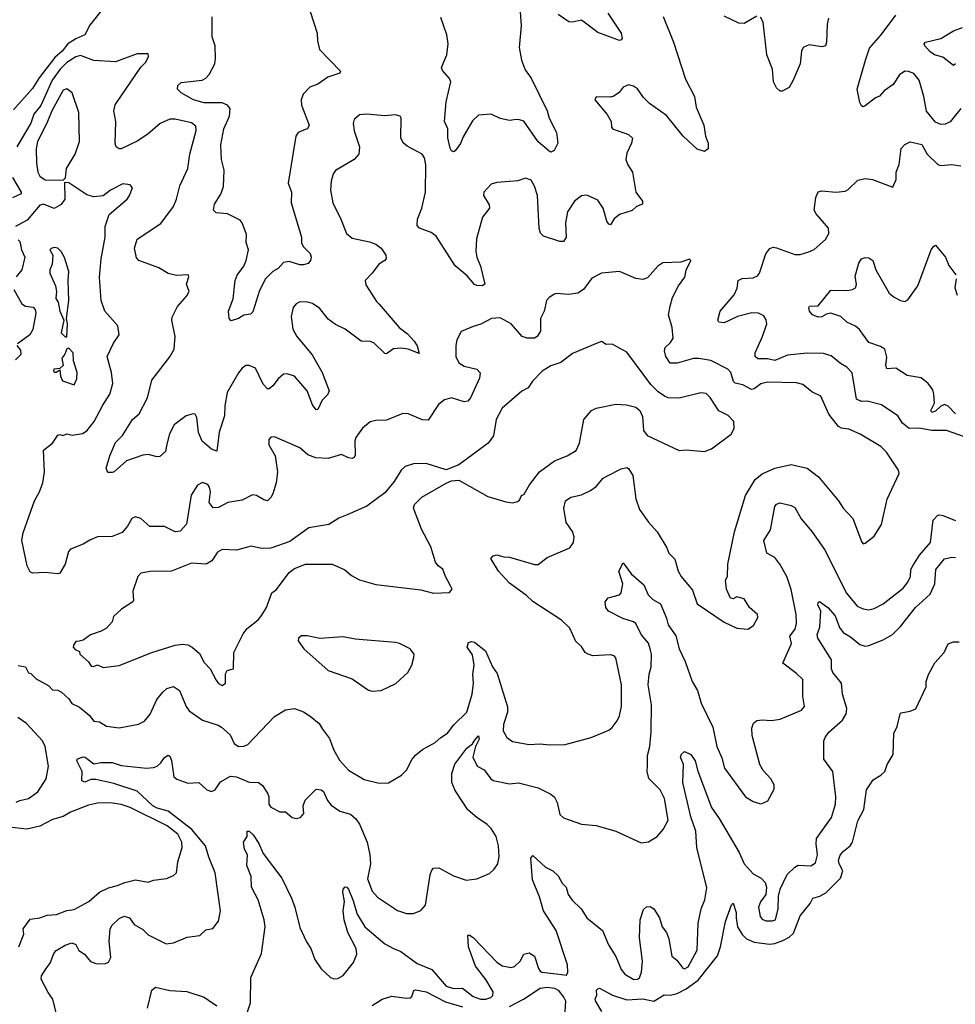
# Model space of a CAD drawing. Extents: x 1892934 to 2008621, y 567149 to 683290.
# Tile 224 of 256: x 1967684 to 1972864, y 647847 to 653300. Entities that reach past the tile are written whole.
import ezdxf

# ---------------------------------------------------------------- set-up
doc = ezdxf.new("R2010")
doc.units = 0

msp = doc.modelspace()

# ---------------------------------------------------------------- linework, layer by layer
at = {"layer": '0CON20XD'}
for points in [[(1968175, 653400), (1968071.3, 653268.7), (1968044.2, 653215), (1967995, 653193.7), (1967951.1, 653165), (1967919.3, 653125), (1967879, 653091), (1967792, 652978), (1967755, 652918.9), (1967648.8, 652801.2)], [(1969291.4, 653345), (1969331.4, 653225), (1969333, 653183), (1969344.3, 653134.3), (1969460, 653015), (1969455.7, 653004.3), (1969389.1, 652980.9), (1969335, 652942.9), (1969290, 652925), (1969253, 652887), (1969242, 652855), (1969244.2, 652825.8), (1969285.8, 652715), (1969276.7, 652695), (1969265, 652690.8), (1969225.7, 652674.3), (1969212, 652655), (1969171.1, 652395), (1969188.9, 652345), (1969186.5, 652285), (1969244.4, 652095), (1969243.6, 652063.6), (1969253, 652043), (1969292.5, 652005), (1969298, 651985), (1969293.9, 651966.1), (1969280.7, 651949.3), (1969255, 651941.4), (1969235, 651941.5), (1969175, 651960), (1969144, 651955), (1969115, 651921.9), (1969085, 651904.2), (1969044.4, 651865), (1969010.9, 651799.1), (1968975, 651682.5), (1968961.2, 651668.8), (1968925, 651662.5), (1968895, 651644.5), (1968855, 651631.2), (1968843.8, 651643.8), (1968840, 651685), (1968865.5, 651754.5), (1968876.7, 651855), (1968888.1, 651885), (1968925, 651933.8), (1968938.5, 651965), (1968950.4, 652025), (1968937.8, 652065), (1968939.8, 652109.8), (1968915.7, 652175), (1968905, 652188.6), (1968835, 652224.4), (1968770.7, 652230.7), (1968756.7, 652245), (1968762.1, 652277.9), (1968797.4, 652332.6), (1968813.1, 652375), (1968815.4, 652465.4), (1968800.6, 652525), (1968797.3, 652607.3), (1968814, 652695), (1968845.9, 652765), (1968848.6, 652808.6), (1968835, 652826.2), (1968805, 652838.5), (1968705, 652839), (1968645.8, 652855), (1968578, 652895), (1968558, 652915), (1968560, 652935), (1968577.8, 652952.2), (1968694.5, 652965.5), (1968715, 652975.7), (1968733.1, 652996.9), (1968764.5, 653055), (1968767.7, 653085), (1968765.4, 653155), (1968748.9, 653205), (1968748.8, 653315)], [(1970454.5, 653345), (1970460, 653265), (1970449.1, 653145), (1970462.3, 653075), (1970482.3, 653022.3), (1970516.4, 652975), (1970605, 652794), (1970615.5, 652755), (1970655.8, 652675), (1970663.3, 652615), (1970643.3, 652575), (1970625, 652566.7), (1970615, 652571.2), (1970555, 652622.5), (1970475, 652737.5), (1970445, 652747.5), (1970422.5, 652745), (1970395, 652742), (1970345, 652752.9), (1970295, 652776.9), (1970225, 652770), (1970191.2, 652738.8), (1970139.2, 652650.8), (1970125, 652613.3), (1970095, 652573.3), (1970085, 652567.5), (1970075, 652572.5), (1970067.3, 652587.3), (1970053.5, 652645), (1970054.4, 652695), (1970035.8, 652735.8), (1970046, 652845), (1970070.6, 652955), (1970064.4, 652974.4), (1970025, 653018.8), (1970019.2, 653035), (1970049.2, 653105), (1970055.7, 653165), (1970048.1, 653215), (1970015, 653310.8)], [(1970940, 653335), (1971014.2, 653225), (1971020, 653195), (1971015, 653187.5), (1971005, 653184), (1970985, 653192), (1970885, 653229.5), (1970795, 653296.7), (1970745, 653285.7), (1970725, 653287.1), (1970665, 653327.5)], [(1971246.9, 653316.9), (1971304.2, 653175), (1971369.8, 652969.8), (1971421.1, 652875), (1971430, 652815), (1971471.9, 652715), (1971481.9, 652655), (1971495.6, 652615), (1971495.9, 652584.1), (1971475, 652568.8), (1971435, 652582.5), (1971357.5, 652655), (1971265, 652768.5), (1971170.6, 652835), (1971138.3, 652868.3), (1971105, 652916.2), (1971081.7, 652931.7), (1971055, 652938.8), (1971025, 652926.7), (1971003.9, 652896.1), (1970973.9, 652876.1), (1970955, 652871.2), (1970875, 652872.5), (1970867.5, 652855), (1970936, 652775), (1970958, 652735), (1970960, 652705), (1970966.7, 652695), (1971055, 652663.5), (1971077, 652643)], [(1971765, 653318.8), (1971695, 653278), (1971665, 653280), (1971585, 653318.6)], [(1972162.4, 653307.6), (1972154.5, 653275.5), (1972151.4, 653175), (1972145.5, 653154.5), (1972125, 653150), (1972055, 653160), (1972022, 653145), (1972012.9, 653125), (1972005.9, 653055), (1971967.5, 652965), (1971945, 652924.3), (1971905, 652902.9), (1971894.6, 652904.6), (1971875, 652922.5), (1971858.2, 652955), (1971852.3, 653025), (1971821.5, 653105), (1971800.8, 653285), (1971785, 653313.3)], [(1972895, 652807.1), (1972835.4, 652734.6), (1972808.3, 652721.7), (1972785, 652718.6), (1972755, 652732), (1972705, 652793.8), (1972689.5, 652875), (1972663.5, 652965), (1972635, 653002.2), (1972605, 653013.3), (1972585, 653014.4), (1972555, 652993.3), (1972519.7, 652940.3), (1972470, 652905), (1972445, 652876), (1972422.4, 652867.6), (1972365, 652822.5), (1972355, 652817.5), (1972345, 652823.1), (1972335, 652841.2), (1972320.5, 652915), (1972367.1, 653075), (1972388.5, 653141.5), (1972453.5, 653215), (1972534.7, 653325.3)], [(1972866, 653055), (1972855, 653046.7), (1972795, 653091.5), (1972750, 653105), (1972725, 653120.8), (1972695.8, 653155), (1972692.5, 653165), (1972698.8, 653175), (1972784, 653196), (1972855, 653237.5), (1972905, 653256.2)], [(1971077, 652643), (1971071.8, 652615), (1971045, 652561.2), (1971040.4, 652525), (1971050.4, 652495), (1971076.1, 652455), (1971095.5, 652345), (1971131.9, 652295), (1971132.2, 652277.8), (1971098.8, 652265), (1971075, 652242.5), (1971005, 652220), (1970975, 652195.8), (1970955, 652164.2), (1970945, 652167.5), (1970935, 652184), (1970915, 652256.2), (1970885, 652300.8), (1970825, 652327.5), (1970795, 652324), (1970755, 652294), (1970717.8, 652235), (1970706.4, 652175), (1970709.5, 652095), (1970695, 652070.8), (1970675, 652071.1), (1970585, 652100.8), (1970567.7, 652117.7), (1970560.8, 652145), (1970550, 652325), (1970535, 652376.7), (1970515, 652411.2), (1970485, 652421.2), (1970442.7, 652407.3), (1970395, 652402.9), (1970325, 652398), (1970295, 652388), (1970254.2, 652345), (1970252.5, 652325), (1970282.5, 652275), (1970284.2, 652255.8), (1970245.7, 652205), (1970213.7, 652086.3), (1970209.5, 652015), (1970214.5, 651985), (1970235.7, 651935), (1970258.8, 651835), (1970244.2, 651825.8), (1970215, 651826.9), (1970202.5, 651832.5), (1970161.2, 651881.2), (1970095.9, 651935.9), (1969989.8, 652099.8), (1969961.7, 652121.7), (1969896.7, 652145), (1969885, 652160), (1969886.7, 652195), (1969910.8, 652255), (1969930.8, 652345), (1969933.2, 652495), (1969925.4, 652535), (1969913.1, 652555), (1969829.3, 652599.3), (1969807, 652617), (1969794.4, 652645), (1969796.7, 652755), (1969790, 652765), (1969765, 652773.3), (1969705, 652767.5), (1969605, 652777.1), (1969565, 652772), (1969535, 652746.7), (1969530, 652725), (1969536.1, 652683.9), (1969564.4, 652595), (1969561.4, 652555), (1969535, 652524.4), (1969432.5, 652465), (1969419.4, 652445), (1969408.1, 652405), (1969404.4, 652355), (1969417.1, 652285), (1969461.9, 652195), (1969492.5, 652115), (1969525, 652090), (1969620.2, 652070.2), (1969655, 652056.9), (1969684.6, 652034.6), (1969711.4, 651995), (1969712.5, 651977.5), (1969706.2, 651965), (1969672, 651945), (1969636, 651895), (1969596, 651855), (1969600.3, 651830.3), (1969658.9, 651738.9), (1969675, 651724.2), (1969785, 651594.4), (1969830.2, 651560.2), (1969868.3, 651518.3), (1969885, 651494), (1969895, 651450), (1969835, 651475.5), (1969795, 651481.2), (1969753.8, 651476.2), (1969715, 651449.4), (1969705, 651451.1), (1969645, 651510.6), (1969625, 651518.1), (1969575, 651518.9), (1969485, 651585.6), (1969431.7, 651611.7), (1969390.9, 651640.9), (1969345, 651700.6), (1969305, 651727.5), (1969280, 651735), (1969235, 651737.1), (1969214.4, 651725.6), (1969197.5, 651705), (1969187.1, 651655), (1969195.7, 651585), (1969217.5, 651545), (1969303.9, 651443.9), (1969359.1, 651345), (1969398.1, 651245), (1969387.7, 651222.3), (1969357.7, 651192.3), (1969335, 651140), (1969325, 651138.8), (1969305, 651166), (1969276.2, 651245), (1969205, 651324.6), (1969165, 651338.5), (1969145, 651336.9), (1969115, 651310.6), (1969085, 651271.4), (1969065, 651256), (1969055, 651256), (1969031.7, 651281.7), (1968989.1, 651369.1), (1968955, 651384), (1968936.1, 651383.9), (1968915, 651370), (1968895, 651343.8), (1968832.5, 651235), (1968819.4, 651160.6), (1968817.3, 651105), (1968787.5, 651015), (1968775, 650910), (1968745, 650920.6), (1968693.8, 650965), (1968673.9, 651013.9), (1968665, 651096.2), (1968655, 651114.2), (1968645, 651117.5), (1968605, 651106.2), (1968538.1, 651055), (1968513.2, 651006.8), (1968499.2, 650949.2), (1968491.4, 650908.6), (1968459.5, 650880.5), (1968445, 650878), (1968395, 650891.4), (1968365, 650887.8), (1968274.5, 650855.5), (1968206, 650795), (1968195, 650792), (1968171.7, 650791.7), (1968162.5, 650815), (1968183.3, 650885), (1968215, 650957.5), (1968253.3, 650996.7), (1968308.1, 651085), (1968345, 651117.1), (1968391.2, 651205), (1968415, 651303.3), (1968515, 651432.5), (1968539.5, 651475), (1968544.4, 651545), (1968525.4, 651635), (1968528.5, 651651.5), (1968558.3, 651711.7), (1968609.3, 651770.7), (1968622, 651795), (1968607.5, 651835), (1968620, 651875), (1968616.4, 651886.4), (1968552.5, 651882.5), (1968505, 651894.2), (1968453.3, 651925), (1968343.3, 651965), (1968331.2, 651981.2), (1968318.5, 652035), (1968335, 652084.2), (1968465, 652170), (1968534.6, 652265.4), (1968552.2, 652305), (1968569.8, 652380.2), (1968615.6, 652475), (1968625.5, 652555), (1968661.2, 652685), (1968659.4, 652709.4), (1968635, 652727.7), (1968545, 652749.5), (1968515, 652748.1), (1968460.8, 652725), (1968394, 652666), (1968335, 652627.1), (1968246.2, 652585), (1968234.5, 652584.5), (1968218, 652595), (1968211.4, 652615), (1968216.6, 652736.6), (1968205.4, 652795), (1968211.5, 652828.5), (1968355, 653037.5), (1968382.5, 653065), (1968397.5, 653095), (1968395, 653110), (1968335, 653111.2), (1968215, 653065.8), (1968095, 653074.3), (1968021.1, 653101.1), (1967995, 653094.7), (1967945, 653062.4), (1967907, 653025), (1967864, 652965), (1967800.4, 652825), (1967762.8, 652777.2), (1967745, 652727.3), (1967668, 652595)], [(1967925, 652410), (1967936.7, 652423.3), (1967942, 652475), (1967990.6, 652555), (1968015.5, 652625.5), (1968011.1, 652785), (1967974.5, 652894.5), (1967945, 652916.9), (1967925, 652909.2), (1967861.6, 652795), (1967834.3, 652725.7), (1967782.9, 652625), (1967775.2, 652585.2), (1967776.6, 652505), (1967783.5, 652455), (1967795, 652432.9), (1967825, 652412.5), (1967925, 652410)], [(1972915, 650989.8), (1972815, 651024.7), (1972735, 651024.7), (1972665, 651036.7), (1972608.8, 651035), (1972572.5, 651065), (1972545.5, 651105.5), (1972455, 651166.2), (1972376.3, 651186.3), (1972344.4, 651184.4), (1972317.8, 651197.8), (1972293.1, 651343.1), (1972264.4, 651374.4), (1972229.2, 651395), (1972177.7, 651437.7), (1972135, 651450.4), (1972045, 651451.8), (1971935, 651440.8), (1971865, 651412.9), (1971825, 651420.4), (1971770.7, 651420.7), (1971755.7, 651435), (1971755.6, 651455), (1971797.7, 651545), (1971820, 651615), (1971818, 651638), (1971805, 651660), (1971775, 651673.6), (1971737, 651677), (1971657.5, 651655), (1971585, 651621.1), (1971555, 651624), (1971548.8, 651635), (1971561.9, 651685), (1971640.8, 651775), (1971657, 651813), (1971662.9, 651855), (1971685, 651865.4), (1971745, 651870), (1971768.3, 651881.7), (1971779.4, 651895), (1971815, 652003.3), (1971838.3, 652031.7), (1971855, 652039.2), (1971875, 652036.9), (1971975, 651999.2), (1972005, 652000), (1972053.8, 652013.8), (1972083, 652027), (1972145, 652082.5), (1972164.4, 652115), (1972161.4, 652145), (1972093.1, 652225), (1972083.3, 652245), (1972091.9, 652315), (1972105, 652346), (1972125, 652351.9), (1972205, 652344.4), (1972255, 652350), (1972271.3, 652358.7), (1972325, 652410.8), (1972365, 652419.4), (1972405, 652414.2), (1972518.3, 652371.7), (1972537.5, 652415), (1972536.9, 652455), (1972553.2, 652496.8), (1972564.5, 652585.5), (1972585, 652608), (1972615, 652623.8), (1972678.3, 652608.3), (1972708.6, 652555), (1972767.4, 652497.4), (1972785, 652492.2), (1972845, 652496.9), (1972895, 652490)], [(1967642.9, 652425), (1967692, 652345), (1967692.5, 652335), (1967643.6, 652313.6)], [(1968144.6, 651165.4), (1968182.2, 651225), (1968198.5, 651285), (1968192.7, 651345), (1968168.9, 651435), (1968202.3, 651507.7), (1968234, 651555), (1968226.2, 651605), (1968155, 651685.8), (1968135.4, 651745), (1968125.6, 651874.4), (1968134.5, 651975), (1968156.9, 652095), (1968156.9, 652155), (1968180, 652220), (1968278, 652305), (1968292, 652325), (1968308, 652368), (1968295.9, 652385.9), (1968255, 652390.8), (1968186.2, 652355), (1968145.6, 652324.4), (1968095, 652318.5), (1968055, 652330), (1967956.1, 652396.1), (1967932.5, 652397.5), (1967932.7, 652305), (1967913.6, 652276.4), (1967875, 652254.7), (1967815, 652278), (1967795, 652273.2), (1967725, 652190), (1967660.8, 652155)], [(1967675, 652079.5), (1967685, 652070.8), (1967693.8, 652025), (1967712.8, 651985), (1967695.7, 651914.3), (1967663.6, 651875)], [(1967945, 651542.5), (1967948, 651615), (1967942.5, 651645), (1967956.4, 651745), (1967951.8, 651855), (1967956.2, 651905), (1967932.2, 651982.2), (1967914, 652015), (1967895, 652034.2), (1967875, 652037.5), (1967857.3, 652032.7), (1967851.4, 652025), (1967866.9, 651995), (1967863.8, 651945), (1967851.2, 651915), (1967850.4, 651895), (1967882, 651825), (1967888, 651795), (1967884, 651755), (1967896.9, 651735), (1967905, 651686), (1967927.5, 651635), (1967912.9, 651565), (1967935, 651542.5), (1967945, 651542.5)], [(1972865, 651116.1), (1972825, 651158.6), (1972805, 651168.1), (1972785, 651159.1), (1972755, 651131.8), (1972734, 651125), (1972729.1, 651135), (1972748.4, 651175), (1972745.9, 651225.9), (1972739.5, 651249.5), (1972714.2, 651284.2), (1972675, 651316.2), (1972598.3, 651328.3), (1972535, 651369.4), (1972485, 651366.7), (1972480, 651385), (1972485, 651430), (1972474, 651475), (1972449.7, 651489.7), (1972385, 651511.4), (1972334.5, 651584.5), (1972312, 651602), (1972262.9, 651625), (1972230.8, 651655), (1972175, 651673.4), (1972151.1, 651668.9), (1972125, 651653.6), (1972105, 651652.1), (1972073.8, 651665), (1972056.2, 651685), (1972052.5, 651705), (1972057.5, 651712.5), (1972105, 651715.6), (1972175, 651802.5), (1972265, 651799.2), (1972295.4, 651804.6), (1972312.5, 651815), (1972316.5, 651833.5), (1972310.4, 651879.6), (1972329.5, 651950.5), (1972344.8, 651975.2), (1972365, 651983.3), (1972385, 651980), (1972408.2, 651965), (1972424.8, 651914.8), (1972497.9, 651785), (1972525, 651762.1), (1972561.2, 651745), (1972585, 651738.6), (1972602.4, 651747.6), (1972656.7, 651825), (1972731.1, 652025), (1972745, 652046.2), (1972755, 652051.2), (1972810, 651985), (1972828.2, 651938.2), (1972866.7, 651886.7)], [(1967675, 649722.5), (1967715.4, 649715.4), (1967733, 649683), (1967745, 649678.6), (1967775, 649648.5), (1967845, 649610), (1967865, 649588.6), (1967895, 649585.6), (1967915, 649574.4), (1967955, 649537.9), (1967972.3, 649512.3), (1968015, 649491.3), (1968068.3, 649448.3), (1968093.8, 649413.8), (1968125, 649411.2), (1968165, 649386.7), (1968235, 649378.2), (1968341.7, 649398.3), (1968374.3, 649415), (1968406.7, 649453.2), (1968443.8, 649535), (1968475.7, 649575), (1968498.8, 649595), (1968535, 649605.8), (1968568.8, 649585), (1968605, 649496.7), (1968622.4, 649472.4), (1968695, 649420), (1968783.1, 649393.1), (1968801.7, 649381.7), (1968849.1, 649339.1), (1968871.1, 649291.1), (1968894.6, 649274.6), (1968925, 649276.4), (1968947.5, 649285), (1969095, 649440), (1969155, 649477.1), (1969205, 649484.4), (1969255, 649465.5), (1969292.9, 649442.9), (1969341.4, 649401.4), (1969359.5, 649369.5), (1969398.5, 649318.5), (1969423.6, 649253.6), (1969455, 649198), (1969505, 649143.1), (1969591.7, 649091.7), (1969675, 649071.2), (1969725, 649073.3), (1969797.5, 649115), (1969825, 649142.5), (1969857.5, 649205), (1969875, 649225.7), (1969915, 649258.6), (1969985, 649296.7), (1970015.4, 649324.6), (1970052.7, 649347.3), (1970087.8, 649395), (1970158.7, 649465), (1970188.9, 649565), (1970196.7, 649625), (1970192.7, 649675), (1970201, 649725), (1970191.2, 649781.2), (1970161.8, 649825), (1970169.1, 649850.9), (1970185, 649855.7), (1970201.3, 649851.3), (1970263.1, 649805), (1970301.8, 649715), (1970327.7, 649677.7), (1970385.4, 649494.6), (1970384.5, 649465), (1970363.3, 649396.7), (1970361.1, 649361.1), (1970382, 649325), (1970412, 649302), (1970504.6, 649284.6), (1970565, 649289.1), (1970616.8, 649283.2), (1970703.9, 649286.1), (1970847.5, 649325), (1970946.7, 649365), (1970965, 649378.8), (1970992.7, 649417.3), (1971005.8, 649445), (1971015.7, 649495), (1971015.5, 649615.5), (1970984, 649765), (1970975.6, 649775.6), (1970955, 649781.9), (1970857, 649777), (1970831.2, 649785), (1970815, 649795.8), (1970795, 649828.1), (1970762.5, 649855), (1970729.4, 649929.4), (1970683.6, 649973.6), (1970525, 650076.9), (1970490.4, 650110.4), (1970395, 650178.9), (1970335.8, 650245), (1970293.3, 650315), (1970305, 650330), (1970325, 650336), (1970365, 650324.2), (1970395, 650322.9), (1970535, 650281.9), (1970555, 650281.4), (1970605, 650320.6), (1970730, 650375), (1970750.8, 650405), (1970754.4, 650435), (1970745.3, 650465.3), (1970710, 650515), (1970697.3, 650595), (1970705.8, 650635), (1970735, 650654.4), (1970795, 650668.6), (1970845, 650691.4), (1970875, 650714.4), (1970915, 650760.6), (1970935, 650772.2), (1971015, 650811.4), (1971045, 650819.2), (1971055, 650813.8), (1971079.2, 650775), (1971095.8, 650645.8), (1971115, 650587.5), (1971165, 650516), (1971214.1, 650464.1), (1971267.5, 650375), (1971278, 650345), (1971310.9, 650310.9), (1971329.4, 650245), (1971347.1, 650215), (1971409.7, 650139.7), (1971435.8, 650065), (1971585, 649963.3), (1971655, 649930), (1971715, 649923.3), (1971746.7, 649945), (1971770.7, 649989.3), (1971768.8, 650005), (1971724.4, 650044.4), (1971695, 650092.5), (1971655, 650102.5), (1971635, 650092.5), (1971620, 650095), (1971596.7, 650145), (1971592.5, 650195), (1971602.5, 650215), (1971604.2, 650285), (1971642.5, 650462.5), (1971702.2, 650665), (1971756.5, 650753.5), (1971795, 650784.5), (1971865, 650816), (1971955, 650835.8), (1972045, 650815.7), (1972106.9, 650766.9), (1972218, 650635), (1972243.6, 650593.6), (1972296.8, 650536.8), (1972345, 650410), (1972355, 650397.5), (1972365, 650400), (1972415, 650440), (1972455.9, 650504.1), (1972487.5, 650645), (1972553, 650787), (1972550, 650805), (1972484.2, 650905), (1972452, 650935), (1972338, 651005), (1972275, 651031.3), (1972235, 651038), (1972217.2, 651047.2), (1972164.6, 651115), (1972120, 651215), (1972069.1, 651239.1), (1972019.4, 651279.4), (1971985, 651287.9), (1971825, 651292), (1971787.6, 651282.4), (1971750.8, 651255), (1971735, 651251.8), (1971688.2, 651278.2), (1971645, 651286.7), (1971636.6, 651296.6), (1971621.2, 651345), (1971605, 651364.4), (1971511.2, 651411.2), (1971445, 651423.5), (1971415, 651423.1), (1971325, 651396.4), (1971285, 651396.4), (1971261.3, 651435), (1971254.5, 651465), (1971258.6, 651485), (1971288.1, 651511.9), (1971302.2, 651535), (1971296.7, 651595), (1971275.6, 651665), (1971285, 651712.5), (1971298.6, 651761.4), (1971330.8, 651825), (1971365.9, 651874.1), (1971375, 651912.5), (1971400, 651965), (1971392.5, 651972.5), (1971345, 651956.7), (1971245, 651953.3), (1971216.7, 651935), (1971159.4, 651870.6), (1971135, 651860), (1971095, 651865.7), (1971005, 651904.4), (1970905, 651895.6), (1970851.7, 651868.3), (1970805, 651805.8), (1970775, 651785.8), (1970725, 651778), (1970655, 651784), (1970642.1, 651777.9), (1970615, 651761.2), (1970601.2, 651745), (1970587.8, 651685), (1970567.5, 651645), (1970566.7, 651575), (1970549.4, 651545), (1970535, 651535.6), (1970493.9, 651536.1), (1970466.2, 651545), (1970405.7, 651615), (1970345, 651648.5), (1970295.5, 651644.5), (1970237.3, 651612.7), (1970195, 651600), (1970128.1, 651571.9), (1970103.5, 651526.5), (1970098.9, 651495), (1970097.8, 651435), (1970115, 651399.2), (1970145, 651380.5), (1970214.5, 651364.5), (1970233, 651343), (1970230, 651315), (1970180.6, 651205), (1970165, 651187.1), (1970145, 651183.3), (1970075, 651205.5), (1970035.4, 651194.6), (1970002.2, 651167.8), (1969945, 651080.8), (1969915, 651082.7), (1969835, 651115.8), (1969805, 651118.9), (1969715, 651080.8), (1969655, 651079.2), (1969625, 651072), (1969582.4, 651037.6), (1969544.5, 650985.5), (1969539.5, 650965), (1969541.3, 650888.7), (1969535.4, 650874.6), (1969525, 650870), (1969505, 650872.7), (1969465, 650891.1), (1969391.1, 650868.9), (1969322.7, 650872.7), (1969279.1, 650889.1), (1969235, 650928), (1969095, 650990), (1969075, 650986.7), (1969062.5, 650975), (1969063.3, 650945), (1969098.8, 650885), (1969110.6, 650795), (1969103.5, 650735), (1969085, 650673.3), (1969075, 650654), (1969055, 650635.8), (1969035, 650640), (1968995, 650664.2), (1968972.3, 650667.7), (1968915, 650638.5), (1968836.7, 650625), (1968785, 650597.8), (1968755, 650595.8), (1968733.1, 650625), (1968740.4, 650685), (1968735, 650711.2), (1968725, 650725.8), (1968695, 650735.8), (1968669.1, 650720.9), (1968633.2, 650666.8), (1968608.1, 650505), (1968572.8, 650467.2), (1968545, 650462.5), (1968485, 650491.9), (1968405, 650492.5), (1968355, 650536.7), (1968325, 650546.7), (1968305, 650536.7), (1968281.2, 650495), (1968251.1, 650458.9), (1968195, 650437.1), (1968114.6, 650435.4), (1968072.1, 650417.9), (1968035, 650394.2), (1967965, 650368), (1967954.2, 650355), (1967935.8, 650284.2), (1967905.3, 650234.7), (1967895, 650230), (1967825, 650238.1), (1967755, 650234.3), (1967740.9, 650240.9), (1967724.2, 650274.2), (1967695.4, 650415), (1967702.6, 650457.4), (1967765.4, 650634.6), (1967793.3, 650685), (1967811.1, 650735), (1967821.4, 650795), (1967816.2, 650915), (1967865.8, 650955), (1967895, 650998), (1967905, 651002), (1967925, 650997.5), (1967945, 651006), (1967975, 650998.9), (1968031.4, 651008.6), (1968055, 651022.9), (1968095.8, 651074.2), (1968144.6, 651165.4)], [(1972869.4, 651865), (1972862.2, 651815), (1972875, 651773.8)], [(1967651.8, 651805), (1967695, 651726.7), (1967715, 651712.9), (1967758, 651708), (1967769.2, 651695), (1967772.9, 651675), (1967757, 651583), (1967739.4, 651555), (1967672.2, 651505)], [(1967667.5, 651495), (1967688.8, 651468.8), (1967689.2, 651445), (1967661.2, 651415)], [(1967985, 651277.5), (1968000.3, 651309.7), (1968001.4, 651345), (1967980.7, 651410.7), (1967980.6, 651455), (1967955, 651480), (1967945, 651477.5), (1967933.4, 651446.6), (1967916.7, 651425), (1967923.8, 651385), (1967905, 651367.5), (1967873.3, 651365), (1967870, 651355), (1967875, 651347.5), (1967885, 651347.5), (1967905, 651360), (1967909.2, 651325), (1967920, 651300), (1967985, 651277.5)], [(1968805, 649612.5), (1968822.5, 649625), (1968823.9, 649676.1), (1968832.5, 649695), (1968867.5, 649705), (1968869.2, 649795), (1968921.7, 649898.3), (1968943, 649927), (1969003.3, 649976.7), (1969025, 650002.5), (1969050, 650045), (1969080, 650125), (1969105, 650143.3), (1969175, 650237.1), (1969205, 650260), (1969266.4, 650283.6), (1969413.4, 650283.4), (1969483.2, 650253.2), (1969521.1, 650221.1), (1969565, 650196.9), (1969655, 650171.2), (1969905, 650142), (1969975, 650124.3), (1970063, 650127), (1970077.5, 650145), (1970070, 650165), (1970041.2, 650215), (1970026.6, 650256.6), (1970001.2, 650275), (1969986.2, 650295), (1969959.5, 650379.5), (1969908.3, 650478.3), (1969864.2, 650595), (1969870, 650615), (1969911.1, 650655), (1970045, 650732.9), (1970075, 650745.6), (1970115, 650748.8), (1970275, 650659.2), (1970375, 650628.6), (1970415, 650624.2), (1970439.5, 650630.5), (1970450.7, 650639.3), (1970462.5, 650665), (1970477.3, 650672.7), (1970506.9, 650723.1), (1970561.2, 650795), (1970645, 650855.7), (1970715, 650884), (1970765, 650913.8), (1970784.2, 650955), (1970808.1, 651085), (1970849.2, 651135), (1970875, 651148.8), (1970985, 651171.1), (1971044, 651166), (1971095, 651154.4), (1971117.1, 651135), (1971132.4, 651102.4), (1971137.1, 651025), (1971157.6, 650997.6), (1971335, 650914), (1971375, 650918), (1971475, 650908.8), (1971515, 650923.3), (1971624, 651005), (1971640.8, 651035), (1971638, 651075), (1971606.6, 651106.6), (1971555, 651134.2), (1971507.9, 651207.9), (1971485, 651229.5), (1971455, 651232.5), (1971335, 651202.7), (1971275, 651206.2), (1971254.2, 651214.2), (1971218.4, 651238.4), (1971178.9, 651278.9), (1971045, 651457.5), (1970965, 651503.1), (1970931.2, 651501.2), (1970905, 651516.7), (1970881.4, 651508.6), (1970745, 651450.8), (1970679.4, 651400.6), (1970625, 651382.9), (1970577.2, 651352.8), (1970522.6, 651297.4), (1970499.4, 651260.6), (1970465, 651242.2), (1970355, 651148), (1970322.1, 651085), (1970306.8, 650995), (1970277.8, 650955), (1970115.8, 650834.2), (1970045, 650806), (1969935, 650841.2), (1969865, 650840), (1969817.5, 650825), (1969796.2, 650805), (1969757.5, 650742.5), (1969705, 650680), (1969605, 650606), (1969497, 650557), (1969450.9, 650539.1), (1969395, 650503.6), (1969285, 650485.8), (1969180, 650410), (1969075, 650373.3), (1969021.7, 650371.7), (1968965, 650382.9), (1968885, 650361.1), (1968804.5, 650365.5), (1968778.9, 650351.1), (1968747.6, 650302.4), (1968715.6, 650284.4), (1968635, 650288.9), (1968525, 650245.6), (1968405.8, 650244.2), (1968355, 650233.8), (1968338, 650215), (1968309.5, 650135), (1968314.3, 650085), (1968310, 650075), (1968247.5, 650035), (1968203.3, 649995), (1968196.2, 649965), (1968165, 649930), (1968135, 649913.3), (1968075, 649893.3), (1968035, 649862.5), (1968012.5, 649857.5), (1967995, 649856.7), (1967981.2, 649835), (1967980, 649825), (1967990.7, 649810.7), (1968015, 649800), (1968017.5, 649785), (1968065, 649742.5), (1968079.3, 649719.3), (1968093, 649717), (1968115, 649726.7), (1968145, 649712.5), (1968235, 649723.8), (1968415, 649794.3), (1968545.3, 649834.7), (1968585, 649840.8), (1968615, 649838.2), (1968639.4, 649825), (1968678.9, 649788.9), (1968705, 649740), (1968738, 649705), (1968771.2, 649641.2), (1968784.1, 649624.1), (1968805, 649612.5)], [(1968532.6, 649132.6), (1968537.2, 649107.2), (1968554.1, 649094.1), (1968615, 649071.9), (1968675, 649074.4), (1968720, 649035), (1968745, 649025.5), (1968766.5, 649033.5), (1968795, 649078.9), (1968850.7, 649109.3), (1968885, 649106.5), (1968955, 649076.4), (1969005.4, 649075.4), (1969027.9, 649057.9), (1969056.2, 649015), (1969063.8, 648995), (1969062.5, 648955), (1969075, 648938.8), (1969125, 648912.5), (1969155, 648912.5), (1969191.7, 648881.7), (1969215, 648875.8), (1969238.7, 648881.3), (1969257.2, 648902.8), (1969252.5, 648945), (1969263.6, 648976.4), (1969325, 649038.8), (1969353.3, 649035), (1969365.6, 649025), (1969387.5, 648975), (1969408.8, 648948.8), (1969456.9, 648916.9), (1969515, 648898.9), (1969545, 648874.3), (1969564.4, 648845), (1969606.9, 648745), (1969623.3, 648675), (1969625.6, 648625), (1969608.7, 648541.3), (1969635, 648474), (1969665, 648439.2), (1969775, 648366), (1969825, 648350), (1969865, 648348.8), (1969905, 648366.7), (1969931.2, 648395), (1969956.2, 648563.8), (1969965, 648590), (1969975, 648600), (1970005, 648602), (1970085, 648557.5), (1970155, 648534), (1970215, 648541.2), (1970285, 648571.2), (1970311.2, 648595), (1970331.2, 648625), (1970338.6, 648665), (1970335.6, 648725), (1970322.5, 648775), (1970295, 648820), (1970273, 648843), (1970215, 648880.9), (1970165, 648924.4), (1970095, 649031.2), (1970075.8, 649075), (1970076.9, 649125), (1970093.9, 649176.1), (1970158.8, 649265), (1970191.5, 649288.5), (1970202, 649308), (1970225, 649332.5), (1970228.5, 649315), (1970206.9, 649275), (1970192.5, 649215), (1970217.1, 649165), (1970255, 649145.6), (1970291.9, 649095), (1970305, 649085.6), (1970395, 649068), (1970445, 649072.5), (1970555, 649046), (1970625, 649010.8), (1970644.6, 648994.6), (1970659.4, 648965), (1970675, 648897.5), (1970695, 648878.8), (1970794, 648844), (1970876.1, 648836.1), (1970985, 648806.2), (1971125, 648741.2), (1971165, 648746.7), (1971213.9, 648776.1), (1971246.7, 648815), (1971273.6, 648866.4), (1971255, 648986.2), (1971229.4, 649035), (1971167.6, 649097.6), (1971158.1, 649135), (1971160.3, 649169.7), (1971160, 649225), (1971173.1, 649275), (1971180, 649355), (1971181.8, 649505), (1971164.2, 649615.8), (1971168.5, 649675), (1971180.9, 649715), (1971181.4, 649785), (1971175.2, 649815), (1971165, 649847.1), (1971125.4, 649895), (1971095, 649955.7), (1971083.3, 649965), (1971023.1, 649983.1), (1970943.4, 650023.4), (1970929.2, 650045), (1970926.2, 650075), (1970943, 650097), (1971005, 650114.2), (1971014, 650125), (1971023.1, 650175), (1971000.6, 650245), (1971025, 650291.2), (1971070.2, 650230.2), (1971140.2, 650170.2), (1971164, 650114), (1971189.3, 650089.3), (1971231.4, 650065), (1971264.4, 649985.6), (1971275, 649947.5), (1971317.8, 649887.8), (1971335, 649816), (1971368.8, 649745), (1971406.5, 649635), (1971436, 649585), (1971456.8, 649515), (1971521.2, 649381.2), (1971544.5, 649275), (1971571.5, 649211.5), (1971585.8, 649155), (1971703.3, 648995), (1971745, 648970), (1971785, 648957.5), (1971799.3, 648960.7), (1971826.4, 648973.6), (1971861.7, 649038.3), (1971861.7, 649061.7), (1971842.5, 649095), (1971800.8, 649140.8), (1971781.2, 649175), (1971739.4, 649335), (1971737.8, 649375), (1971746.8, 649403.2), (1971765, 649417.5), (1971795, 649421.9), (1971845, 649418.6), (1971895, 649426.2), (1972012.5, 649475), (1972030, 649495), (1972020.9, 649550.9), (1972020, 649645), (1971985, 649678.9), (1971910, 649735), (1971957.1, 649845), (1971948.5, 649885), (1971978.2, 649925), (1971985.3, 649954.7), (1971983.8, 650005), (1971954.7, 650144.7), (1971930.9, 650215), (1971892.2, 650285), (1971865, 650320.6), (1971821.4, 650345), (1971804.3, 650415), (1971841.2, 650475), (1971865, 650603.3), (1971875, 650616), (1971895, 650624), (1971955, 650608.6), (1971975, 650597.5), (1972010.5, 650535), (1972069.6, 650465), (1972139.7, 650365), (1972262.7, 650122.7), (1972321.8, 650051.8), (1972355, 650036.2), (1972385, 650031.6), (1972415, 650038), (1972465, 650063.9), (1972575, 650151.8), (1972602.2, 650185), (1972616.4, 650215), (1972619.1, 650255), (1972628.5, 650275), (1972666.1, 650333.9), (1972727.1, 650405), (1972742.6, 650527.4), (1972765, 650553.8), (1972775, 650558), (1972795, 650554.3), (1972865, 650525.4)], [(1972100, 649895), (1972114.6, 649935), (1972120, 650025), (1972103.6, 650056.4), (1972105, 650072.5), (1972111.9, 650078.1), (1972158.1, 650045), (1972198.8, 649998.8), (1972222.7, 649932.7), (1972244.4, 649905), (1972285, 649881.5), (1972335, 649840), (1972365, 649830.5), (1972385, 649833.1), (1972465, 649865.6), (1972515.8, 649895), (1972561.1, 649938.9), (1972643.3, 650045), (1972725, 650117.8), (1972751.2, 650175), (1972757.5, 650255), (1972805, 650313.5), (1972845, 650323.3), (1972865, 650321.4)], [(1968937.4, 647782.6), (1968962.5, 647855), (1968962.7, 647995), (1969022, 648128), (1969042.7, 648275), (1969037.8, 648315), (1969004.2, 648425), (1968966.4, 648495), (1968964.5, 648555), (1968940.8, 648615), (1968944.2, 648674.2), (1968928.8, 648705), (1968923.8, 648745), (1968942.5, 648775), (1968942.5, 648805), (1968955, 648806.2), (1968975.6, 648785), (1969007.7, 648737.7), (1969032.1, 648682.1), (1969134.4, 648545), (1969189.1, 648435), (1969207.9, 648385), (1969235, 648272.5), (1969271.9, 648191.9), (1969295.3, 648155.3), (1969317.1, 648095), (1969353.6, 648043.6), (1969405, 647995.5), (1969425, 647987.9), (1969445, 647989.6), (1969475, 648005.5), (1969531.6, 648078.4), (1969549.8, 648125), (1969547.6, 648155), (1969501, 648245), (1969480.2, 648315), (1969474.2, 648365), (1969481.8, 648415), (1969472.7, 648467.3), (1969475.3, 648484.7), (1969485, 648496.7), (1969495, 648495.5), (1969503.6, 648483.6), (1969529, 648425), (1969553.1, 648345), (1969595, 648275.6), (1969705, 648180.6), (1969754, 648155), (1969795, 648139.4), (1969885, 648072), (1969965, 648040), (1970045, 647946.5), (1970085, 647934.8), (1970135, 647935.3), (1970195, 647890.6), (1970235, 647874.8), (1970265, 647874.7), (1970292.9, 647885), (1970304.4, 647895), (1970306.2, 647915), (1970265, 647983.1), (1970207.4, 648057.4), (1970168.8, 648165), (1970165, 648228.8), (1970175, 648229.2), (1970195, 648215.6), (1970325, 648079.2), (1970355, 648059.2), (1970405, 648050.8), (1970424.3, 648055.7), (1970454.5, 648085.5), (1970475, 648123.8), (1970505, 648130.8), (1970535, 648113.8), (1970555.6, 648045), (1970565, 648030.6), (1970575, 648024.7), (1970655.7, 648015.7), (1970711.7, 648008.3), (1970718.8, 648025), (1970716.2, 648065), (1970654.6, 648255), (1970583.8, 648365), (1970561.5, 648441.5), (1970523.2, 648535), (1970514.6, 648655), (1970525, 648670), (1970595, 648605.7), (1970635, 648585.6), (1970665, 648558.1), (1970687.8, 648517.8), (1970710, 648495), (1970721.5, 648455), (1970742.6, 648422.6), (1970793.5, 648375), (1970824.4, 648325), (1970910, 648255), (1970944.4, 648175), (1970985, 648112), (1971015, 648040), (1971035, 648013.3), (1971084.4, 647984.4), (1971105, 647985.8), (1971116.1, 647993.9), (1971127.3, 648025), (1971132.1, 648085), (1971115.5, 648215.5), (1971119.5, 648315), (1971138.6, 648371.4), (1971153.6, 648386.4), (1971175, 648387.8), (1971195, 648375.8), (1971225.8, 648325), (1971242, 648275), (1971265, 648243.8), (1971278.9, 648208.9), (1971295, 648113.3), (1971321.7, 648091.7), (1971355, 648046.7), (1971365, 648043.3), (1971385.8, 648054.2), (1971434.4, 648145.6), (1971440.4, 648295), (1971457.5, 648375), (1971477.1, 648425), (1971488.3, 648491.7), (1971432.7, 648715), (1971427.7, 648805), (1971399.5, 648885), (1971356.1, 649075), (1971360, 649175), (1971343.3, 649215), (1971348.9, 649231.1), (1971365, 649247.5), (1971399.2, 649229.2), (1971424, 649195), (1971438.6, 649138.6), (1971515, 648935.7), (1971557.3, 648875), (1971668, 648688), (1971694.6, 648625), (1971745, 648568.2), (1971790, 648545), (1971811.7, 648521.7), (1971818.1, 648495), (1971814.4, 648455), (1971785, 648413.8), (1971774.4, 648385), (1971783, 648333), (1971795, 648318.8), (1971815, 648308.8), (1971851.7, 648308.3), (1971868.8, 648315), (1971884.4, 648375), (1971885.5, 648445), (1971895, 648483.3), (1971933.3, 648565), (1971975, 648605.6), (1971995, 648616.7), (1972065, 648612.9), (1972090.7, 648629.3), (1972102.1, 648675), (1972093.8, 648735), (1972096.1, 648765), (1972179.3, 648880.7), (1972200.7, 648955), (1972203.1, 648995), (1972185.4, 649135), (1972135.7, 649205), (1972137, 649305), (1972143.3, 649325), (1972165, 649353.1), (1972240, 649420), (1972259.5, 649455), (1972263.8, 649485), (1972240.4, 649565), (1972234.7, 649624.7), (1972186.9, 649685), (1972179.1, 649705), (1972178.8, 649755), (1972104.1, 649875), (1972100, 649895)], [(1969635, 649581.2), (1969685, 649583.8), (1969767.3, 649622.7), (1969833.3, 649685), (1969855.9, 649724.1), (1969867, 649767), (1969867.5, 649785), (1969846.1, 649816.1), (1969787.5, 649845), (1969765, 649850), (1969541.7, 649868.3), (1969475, 649882), (1969345, 649872), (1969275, 649886.7), (1969245, 649886.7), (1969227.5, 649875), (1969225, 649860), (1969256.7, 649815), (1969392.5, 649695), (1969525, 649648.8), (1969615, 649586.7), (1969635, 649581.2)], [(1972245, 648694.2), (1972282, 648725), (1972296, 648745), (1972325, 648862.5), (1972358, 648925), (1972372, 649035), (1972410.5, 649089.5), (1972452.5, 649115), (1972473.3, 649135), (1972487.5, 649175), (1972520, 649230), (1972523.9, 649346.1), (1972543.3, 649385), (1972558.8, 649455), (1972565, 649461.2), (1972615, 649470), (1972645, 649482.5), (1972702.5, 649605), (1972703.3, 649635), (1972716.7, 649673.3), (1972751.7, 649738.3), (1972803.3, 649795), (1972825, 649842.5), (1972855, 649853.8), (1972885, 649853.8)], [(1967665, 648965.4), (1967685, 648976), (1967733, 648987), (1967785, 649023.1), (1967830.6, 649095), (1967843.6, 649165), (1967824.6, 649274.6), (1967810.6, 649305), (1967721.7, 649401.8), (1967674, 649434)], [(1967896, 647755), (1967868, 647875), (1967841.3, 647911.3), (1967802.5, 647985), (1967804.5, 648005), (1967830.5, 648045), (1967852.5, 648075), (1967872.3, 648127.7), (1967885, 648144), (1967935.5, 648174.5), (1967972.7, 648187.3), (1967995, 648177.8), (1968010.6, 648145), (1968043.1, 648125), (1968075, 648083.3), (1968105, 648072.2), (1968155, 648071.2), (1968175, 648080), (1968187.5, 648105), (1968179.2, 648195), (1968185.5, 648265), (1968195.6, 648285), (1968235, 648321.9), (1968262.5, 648335), (1968291.4, 648325), (1968318, 648288), (1968365, 648261.2), (1968395, 648231.4), (1968495, 648182), (1968535, 648186.7), (1968611.7, 648218.3), (1968681.7, 648228.3), (1968715, 648258.8), (1968753.8, 648266.2), (1968783.9, 648306.1), (1968796, 648365), (1968765.5, 648575), (1968731.9, 648661.9), (1968713.4, 648723.4), (1968636.7, 648815), (1968505.9, 648915.9), (1968445, 648932), (1968420.5, 648945), (1968335, 649027.1), (1968205, 649069.8), (1968105, 649092.1), (1968077.6, 649092.4), (1968045, 649077.1), (1968028, 649085), (1968030, 649135), (1968000.8, 649195), (1968004.2, 649205.8), (1968035, 649216.4), (1968045.3, 649215.3), (1968095, 649178.9), (1968133.8, 649186.2), (1968195, 649185.6), (1968245, 649170), (1968385, 649153.4), (1968425, 649157.1), (1968444.1, 649165.9), (1968465.9, 649184.1), (1968485, 649214), (1968505, 649226.2), (1968515, 649220), (1968525, 649196.7), (1968532.6, 649132.6)], [(1967679.1, 648165), (1967706.9, 648235), (1967702.5, 648265), (1967741.3, 648318.7), (1967795, 648324.5), (1967835, 648340.9), (1967886.6, 648343.4), (1967945, 648366.5), (1967985, 648371.9), (1968065.8, 648415), (1968125, 648468.1), (1968175, 648492.2), (1968225, 648503.8), (1968265, 648521.8), (1968325, 648535.5), (1968395, 648522.1), (1968425, 648534.5), (1968496, 648544), (1968535, 648560.5), (1968552.2, 648575), (1968559.2, 648635), (1968583.6, 648715), (1968581.4, 648745), (1968559.4, 648789.4), (1968500.4, 648835), (1968295, 648935.8), (1968245, 648952.5), (1968185, 648962.8), (1968115, 648960), (1968065, 648949.1), (1967965, 648911.1), (1967925, 648885.9), (1967865, 648870.6), (1967795, 648832.3), (1967724.1, 648815.9), (1967625, 648826.9)], [(1970906.9, 647806.9), (1970871.4, 647865), (1970870.7, 647879.3), (1970880, 647895), (1970877.5, 647925), (1970885, 647932.5), (1970895, 647936), (1970966.9, 647896.9), (1971045, 647870.6), (1971135, 647877.7), (1971195, 647863.1), (1971251.5, 647898.5), (1971285, 647897.5), (1971325, 647905.8), (1971375, 647932.7), (1971440.1, 647979.9), (1971547.2, 648115), (1971564.8, 648165), (1971591.4, 648305), (1971625, 648396.7), (1971634.1, 648405.9), (1971651.8, 648355), (1971650.3, 648325), (1971658.8, 648275), (1971683.6, 648233.6), (1971708.4, 648208.4), (1971751.5, 648191.5), (1971835, 648179.3), (1971865, 648182.7), (1971909.9, 648200.1), (1971945, 648218), (1971969.3, 648240.7), (1972005, 648336.2), (1972061.4, 648405), (1972075, 648434.4), (1972115, 648445.7), (1972146.9, 648463.1), (1972229.5, 648545), (1972242.5, 648585), (1972221.6, 648625), (1972218.2, 648645), (1972227, 648673), (1972245, 648694.2)], [(1968390.8, 647825), (1968414.5, 647925.5), (1968435, 647942), (1968515, 647923.5), (1968608.3, 647918.3), (1968705.5, 647885.5), (1968730, 647870), (1968775, 647837.5)], [(1970396.4, 647833.6), (1970473.3, 647875), (1970565, 647936.4), (1970605, 647941.4), (1970645, 647935.8), (1970665.4, 647925), (1970696.9, 647885), (1970705.2, 647865), (1970703, 647805)], [(1969635, 647840), (1969690, 647875), (1969745, 647892.5), (1969825, 647880), (1969845, 647882.5), (1969855, 647890), (1969867, 647923), (1969875, 647926.7), (1969935, 647915.5), (1970040.6, 647860.6), (1970135, 647833.1)]]:
    msp.add_lwpolyline(points, dxfattribs=at)

doc.saveas('drawing.dxf')
